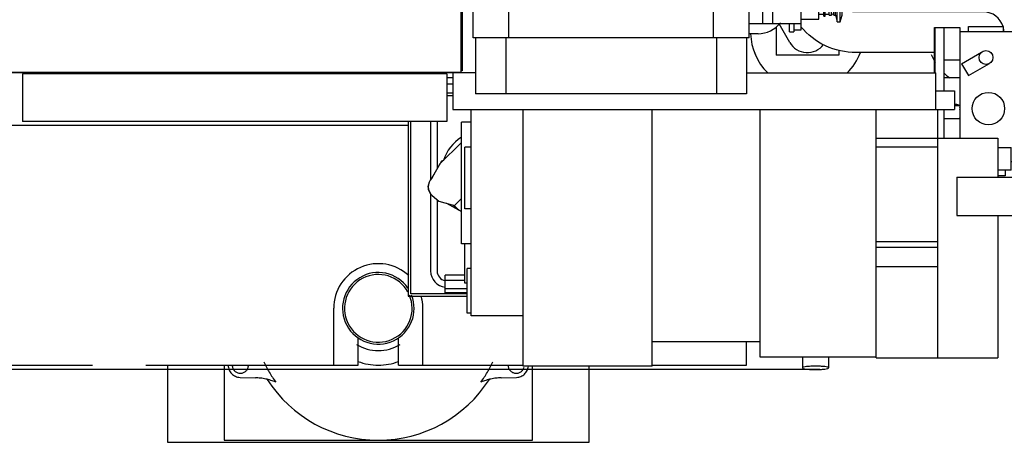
# Model space of a CAD drawing. Header units: millimetres. Extents: x 0 to 1189, y 0 to 841.
# Tile 66 of 106: x 955 to 1015, y 192 to 218. Entities that reach past the tile are written whole.
import ezdxf
from ezdxf.enums import TextEntityAlignment as Align

# ---------------------------------------------------------------- set-up
doc = ezdxf.new("R2010")
doc.units = ezdxf.units.MM
doc.header["$LTSCALE"] = 65.395
doc.linetypes.add('PHANTOM', pattern=[0.8, 0.45, -0.05, 0.1, -0.05, 0.1, -0.05])
doc.layers.get('0').update_dxf_attribs({"linetype": 'CONTINUOUS'})
for name, color, linetype in [('1907_853800_10_SIMPLE1_A_ABL756', 7, 'CONTINUOUS'), ('1907_853800_10_SIMPLE1_T1_A_PBL758', 7, 'CONTINUOUS'), ('1907_853800_10_SIMPLE1_T2_A_PBL783', 7, 'CONTINUOUS'), ('1907_853800_10_SIMPLE1_T3_A_PBL757', 7, 'CONTINUOUS'), ('1907_853800_10_SIMPLE1_T4_A_PBL955', 7, 'CONTINUOUS'), ('1907_854000_21_SIMPLE1_T1_X_PBL763', 7, 'CONTINUOUS'), ('1907_854000_21_SIMPLE1_X_ABL762', 7, 'CONTINUOUS'), ('1997_111200_14_SIMPLE1_T1_X_PBL741', 7, 'CONTINUOUS'), ('1997_111200_14_SIMPLE1_X_ABL703', 7, 'CONTINUOUS'), ('32007_060000_TLKGS_KGS_V_ABL732', 7, 'CONTINUOUS'), ('32007_061000_TLKGS_KGS_V_ABL733', 7, 'CONTINUOUS'), ('32007_448100_02_SIMPLE1_T1_X_PBL735', 7, 'CONTINUOUS'), ('32007_448100_02_SIMPLE1_T2_X_PBL813', 7, 'CONTINUOUS'), ('32007_448100_02_SIMPLE1_T3_X_PBL755', 7, 'CONTINUOUS'), ('32007_448100_02_SIMPLE1_T4_X_PBL740', 7, 'CONTINUOUS'), ('32007_448100_02_SIMPLE1_X_ABL734', 7, 'CONTINUOUS'), ('32007_766000_01_SIMPLE1_T1_X_PBL739', 7, 'CONTINUOUS'), ('32007_766000_01_SIMPLE1_X_ABL738', 7, 'CONTINUOUS'), ('32097_000000_TLKGS_MARKETING_ABL654', 7, 'CONTINUOUS'), ('32097_030000_TLKGS_V_ABL664', 7, 'CONTINUOUS'), ('32097_100000_TLKGS_V_ABL665', 7, 'CONTINUOUS'), ('32097_111000_01_SIMPLE1_T1_X_PBL680', 7, 'CONTINUOUS'), ('32097_111000_01_SIMPLE1_X_ABL679', 7, 'CONTINUOUS'), ('32097_111200_01_SIMPLE1_T1_X_PBL742', 7, 'CONTINUOUS'), ('32097_111200_01_SIMPLE1_X_ABL701', 7, 'CONTINUOUS'), ('32097_152000_01_SIMPLE1_T1_VOR_PBL667', 7, 'CONTINUOUS'), ('32097_152000_01_SIMPLE1_T2_VOR_PBL730', 7, 'CONTINUOUS'), ('32097_152000_01_SIMPLE1_VORAB_ABL666', 7, 'CONTINUOUS'), ('32097_171000_01_SIMPLE1_T1_X_PBL690', 7, 'CONTINUOUS'), ('32097_171000_01_SIMPLE1_X_ABL689', 7, 'CONTINUOUS'), ('34007_452000_01_SIMPLE1_T1_X_PBL754', 7, 'CONTINUOUS'), ('34007_452000_01_SIMPLE1_X_ABL753', 7, 'CONTINUOUS'), ('top_7_VBL653', 7, 'CONTINUOUS')]:
    doc.layers.add(name, color=color, linetype=linetype)
doc.styles.get("Standard").update_dxf_attribs({"font": 'txt', "width": 0.6})
doc.dimstyles.new('DIMSTYLE_2', dxfattribs={"dimtxt": 3.5, "dimasz": 3.5, "dimexe": 1.8, "dimexo": 0, "dimgap": 0.875, "dimtad": 1, "dimdec": 0, "dimlfac": 20, "dimdsep": 46, "dimtxsty": 'Standard', "dimblk": '_FILLED', "dimblk1": '_FILLED', "dimblk2": '_FILLED', "dimcen": 0.09, "dimadec": 0, "dimazin": 0, "dimtp": 2, "dimtm": 2, "dimtfac": 1, "dimtdec": 0, "dimtofl": 0, "dimtmove": 0, "dimatfit": 3, "dimldrblk": '_FILLED', "dimfxl": 1, "dimtolj": 1, "dimarcsym": 0})

# ---------------------------------------------------------------- blocks, each defined once
blk = doc.blocks.new('_FILLED')
at = {"color": 0, "linetype": 'ByBlock'}
blk.add_solid([(0, 0), (-1, 0.167), (-1, -0.167)], dxfattribs=at)
blk = doc.blocks.new('*D2')
at = {"color": 2, "linetype": 'Continuous'}
for p, q in [((1011.535, 312.9), (690.022, 312.9)), ((691.822, 312.9), (691.822, 254.565)), ((691.822, 196.231), (691.822, 254.565)), ((1004.12, 196.231), (690.022, 196.231))]:
    blk.add_line(p, q, dxfattribs=at)
at = {"color": 2, "linetype": 'Continuous', "xscale": 3.5, "yscale": 3.5, "zscale": 3.5}
for p, rotation in [((691.822, 312.9), 90), ((691.822, 196.231), 270)]:
    blk.add_blockref('_FILLED', p, dxfattribs=dict(at, rotation=rotation))
at = {"color": 2, "linetype": 'Continuous', "width": 0.636905}
blk.add_text('2333', height=3.5, rotation=90, dxfattribs=at).set_placement((690.947, 254.565), align=Align.CENTER)
blk = doc.blocks.new('32097_152000_01_SIMPLE1_T1_VOR_PBL667', base_point=(858.125, 250))
at = {"layer": '32097_152000_01_SIMPLE1_T1_VOR_PBL667', "color": 8, "linetype": 'PHANTOM'}
for p, q in [((974.15, 196.5), (974.15, 200)), ((979.65, 196.5), (979.65, 200)), ((975.65, 196.5), (975.65, 198.19)), ((978.15, 196.5), (978.15, 198.19)), ((999.6, 196.5), (999.6, 197.944)), ((910.25, 196.5), (975.65, 196.5)), ((978.15, 196.5), (985.825, 196.5)), ((993.775, 196.5), (999.6, 196.5))]:
    blk.add_line(p, q, dxfattribs=at)
for start, end in [(47.03446, 180), (0, 15.62317)]:
    blk.add_arc((976.9, 200), 2.75, start, end, dxfattribs=at)
blk = doc.blocks.new('32097_152000_01_SIMPLE1_T2_VOR_PBL730', base_point=(976.9, 196.499))
at = {"layer": '32097_152000_01_SIMPLE1_T2_VOR_PBL730', "color": 8, "linetype": 'PHANTOM'}
for p, q in [((963.9, 196.5), (963.9, 191.75)), ((967.4, 196.5), (967.4, 191.875)), ((986.4, 191.875), (986.4, 196.43)), ((989.9, 191.75), (989.9, 196.43)), ((968.379, 195.75), (969.324, 195.724)), ((984.476, 195.724), (985.421, 195.75)), ((963.9, 191.75), (989.9, 191.75)), ((967.4, 191.875), (986.4, 191.875))]:
    blk.add_line(p, q, dxfattribs=at)
for centre, radius, start, end in [((976.9, 200), 2.207, 34.41333, 21.75317), ((976.9, 200), 2.085, 28.69607, 22.92117), ((976.9, 200), 2.598, 238.92146, 301.07854), ((976.9, 200), 7.788, 205.00497, 215.71532), ((976.9, 200), 3.5, 249.01327, 290.98673), ((976.9, 200), 7.788, 324.28468, 334.99503), ((968.4, 196.5), 0.75, 179.99137, 268.382), ((968.4, 196.5), 0.5, 180, 360), ((985.4, 196.5), 0.5, 180, 346.75228), ((985.4, 196.5), 0.75, 271.618, 354.63103), ((969.225, 192.225), 3.5, 67.28581, 88.382), ((976.9, 200), 8.125, 212.57357, 327.42643), ((984.575, 192.225), 3.5, 91.618, 112.71419)]:
    blk.add_arc(centre, radius, start, end, dxfattribs=at)
blk = doc.blocks.new('32097_152000_01_SIMPLE1_VORAB_ABL666', base_point=(858.125, 250))
at = {"layer": '32097_152000_01_SIMPLE1_T1_VOR_PBL667'}
blk.add_blockref('32097_152000_01_SIMPLE1_T1_VOR_PBL667', (858.125, 250), dxfattribs=at)
at = {"layer": '32097_152000_01_SIMPLE1_T2_VOR_PBL730'}
blk.add_blockref('32097_152000_01_SIMPLE1_T2_VOR_PBL730', (976.9, 196.499), dxfattribs=at)
blk = doc.blocks.new('32097_111000_01_SIMPLE1_T1_X_PBL680', base_point=(858.45, 247.75))
at = {"layer": '32097_111000_01_SIMPLE1_T1_X_PBL680', "color": 7, "linetype": 'Continuous'}
for p, q in [((982.9, 214.5), (734.25, 214.5)), ((973.465, 214.5), (973.465, 214.45)), ((977.035, 214.5), (977.035, 214.45)), ((978.75, 211.25), (719.4, 211.25))]:
    blk.add_line(p, q, dxfattribs=at)
blk = doc.blocks.new('32097_111000_01_SIMPLE1_X_ABL679', base_point=(858.45, 247.75))
at = {"layer": '32097_111000_01_SIMPLE1_T1_X_PBL680'}
blk.add_blockref('32097_111000_01_SIMPLE1_T1_X_PBL680', (858.45, 247.75), dxfattribs=at)
blk = doc.blocks.new('32097_171000_01_SIMPLE1_T1_X_PBL690', base_point=(857.92, 227.595))
at = {"layer": '32097_171000_01_SIMPLE1_T1_X_PBL690', "color": 7, "linetype": 'Continuous'}
for p, q in [((982, 214.55), (982, 240.64)), ((982.075, 240.536), (982.075, 214.625)), ((735.5, 214.55), (982, 214.55)), ((982.075, 214.625), (982, 214.625))]:
    blk.add_line(p, q, dxfattribs=at)
blk = doc.blocks.new('32097_171000_01_SIMPLE1_X_ABL689', base_point=(857.92, 227.595))
at = {"layer": '32097_171000_01_SIMPLE1_T1_X_PBL690'}
blk.add_blockref('32097_171000_01_SIMPLE1_T1_X_PBL690', (857.92, 227.595), dxfattribs=at)
blk = doc.blocks.new('32097_111200_01_SIMPLE1_T1_X_PBL742', base_point=(968.05, 212.98))
at = {"layer": '32097_111200_01_SIMPLE1_T1_X_PBL742', "color": 7, "linetype": 'Continuous'}
for p, q in [((981.125, 214.45), (954.975, 214.45)), ((954.975, 214.45), (954.975, 211.51)), ((981.125, 214.45), (981.125, 211.51)), ((981.125, 211.51), (954.975, 211.51))]:
    blk.add_line(p, q, dxfattribs=at)
blk = doc.blocks.new('32097_111200_01_SIMPLE1_X_ABL701', base_point=(862.05, 212.98))
at = {"layer": '32097_111200_01_SIMPLE1_T1_X_PBL742'}
blk.add_blockref('32097_111200_01_SIMPLE1_T1_X_PBL742', (968.05, 212.98), dxfattribs=at)
blk = doc.blocks.new('1997_111200_14_SIMPLE1_T1_X_PBL741', base_point=(968.05, 212.98))
at = {"layer": '1997_111200_14_SIMPLE1_T1_X_PBL741', "color": 7, "linetype": 'Continuous'}
for p, q in [((981.125, 214.45), (954.975, 214.45)), ((954.975, 214.45), (954.975, 211.51)), ((981.125, 214.45), (981.125, 211.51)), ((981.125, 211.51), (954.975, 211.51))]:
    blk.add_line(p, q, dxfattribs=at)
blk = doc.blocks.new('1997_111200_14_SIMPLE1_X_ABL703', base_point=(870.612, 225.13))
at = {"layer": '1997_111200_14_SIMPLE1_T1_X_PBL741'}
blk.add_blockref('1997_111200_14_SIMPLE1_T1_X_PBL741', (968.05, 212.98), dxfattribs=at)
blk = doc.blocks.new('32097_100000_TLKGS_V_ABL665', base_point=(858.125, 250))
at = {"layer": '1997_111200_14_SIMPLE1_X_ABL703'}
blk.add_blockref('1997_111200_14_SIMPLE1_X_ABL703', (870.612, 225.13), dxfattribs=at)
at = {"layer": '32097_111000_01_SIMPLE1_X_ABL679'}
blk.add_blockref('32097_111000_01_SIMPLE1_X_ABL679', (858.45, 247.75), dxfattribs=at)
at = {"layer": '32097_111200_01_SIMPLE1_X_ABL701'}
blk.add_blockref('32097_111200_01_SIMPLE1_X_ABL701', (862.05, 212.98), dxfattribs=at)
at = {"layer": '32097_152000_01_SIMPLE1_VORAB_ABL666'}
blk.add_blockref('32097_152000_01_SIMPLE1_VORAB_ABL666', (858.125, 250), dxfattribs=at)
at = {"layer": '32097_171000_01_SIMPLE1_X_ABL689'}
blk.add_blockref('32097_171000_01_SIMPLE1_X_ABL689', (857.92, 227.595), dxfattribs=at)
blk = doc.blocks.new('32097_030000_TLKGS_V_ABL664', base_point=(889.056, 252.325))
at = {"layer": '32097_100000_TLKGS_V_ABL665'}
blk.add_blockref('32097_100000_TLKGS_V_ABL665', (858.125, 250), dxfattribs=at)
blk = doc.blocks.new('32007_448100_02_SIMPLE1_T1_X_PBL735', base_point=(998.775, 206.865))
at = {"layer": '32007_448100_02_SIMPLE1_T1_X_PBL735', "color": 7, "linetype": 'Continuous'}
for p, q in [((1011.177, 217.3), (1012.739, 217.3)), ((1011.177, 214.5), (1011.177, 217.3)), ((1011.194, 217.3), (1011.194, 214.5)), ((1011.744, 217.3), (1011.744, 213.4)), ((1011.744, 215.3), (1012.739, 215.3)), ((981.5, 214.5), (981.5, 212.25)), ((999.6, 214.5), (1011.25, 214.5)), ((1011.25, 212.25), (1011.25, 214.5)), ((1011.25, 213.4), (1012.402, 213.4)), ((1012.402, 213.4), (1012.402, 212.25)), ((1012.402, 212.5), (1012.731, 212.5)), ((981.5, 212.25), (1012.402, 212.25)), ((982.625, 199.536), (982.625, 212.25)), ((985.825, 196.43), (985.825, 212.25)), ((993.775, 196.43), (993.775, 212.25)), ((1000.425, 197), (1000.425, 212.25)), ((1007.575, 196.945), (1007.575, 212.25)), ((1011.375, 196.945), (1011.375, 212.25)), ((1011.744, 212.25), (1011.744, 210.47)), ((982.625, 211.475), (982.025, 211.475)), ((982.025, 203.975), (982.025, 211.475)), ((1011.744, 211.7), (1012.739, 211.7)), ((1012.743, 210.7), (1012.743, 210.469)), ((1007.575, 210.47), (1015.075, 210.47)), ((1015.075, 210.47), (1015.075, 208.069)), ((982.625, 209.925), (982.225, 209.925)), ((982.225, 206.125), (982.225, 209.925)), ((1007.575, 209.945), (1011.375, 209.945)), ((1012.55, 208.069), (1016.05, 208.069)), ((1012.55, 208.069), (1012.55, 205.719)), ((1016.05, 208.069), (1016.05, 205.719)), ((982.625, 206.125), (982.225, 206.125)), ((1012.55, 205.719), (1016.05, 205.719)), ((1015.075, 205.719), (1015.075, 196.945)), ((982.625, 203.975), (982.025, 203.975)), ((982.225, 201.55), (982.225, 203.975)), ((1007.575, 204.108), (1011.375, 204.108)), ((1007.575, 203.757), (1011.375, 203.757)), ((982.625, 202.45), (982.375, 202.45)), ((982.375, 199.7), (982.375, 202.45)), ((1007.575, 202.568), (1011.375, 202.568)), ((982.375, 201.55), (982.225, 201.55)), ((982.625, 199.7), (982.375, 199.7)), ((985.825, 199.536), (982.625, 199.536)), ((1000.425, 197.944), (993.775, 197.944)), ((1007.575, 197), (1000.425, 197)), ((1007.575, 196.945), (1015.075, 196.945)), ((993.775, 196.43), (985.825, 196.43))]:
    blk.add_line(p, q, dxfattribs=at)
for points, knots in [([(1012.739, 217.3), (1012.741, 217.3), (1012.738, 217.29), (1012.741, 217.279), (1012.74, 217.253), (1012.741, 217.221), (1012.741, 217.179), (1012.741, 217.107), (1012.742, 216.998), (1012.742, 216.848), (1012.742, 216.678), (1012.743, 216.493), (1012.743, 216.365), (1012.743, 216.3)], [0, 0, 0, 0, 0.004827, 0.01923, 0.043077, 0.076139, 0.118097, 0.168548, 0.292909, 0.444443, 0.617326, 0.804915, 1, 1, 1, 1]), ([(1012.743, 216.3), (1012.743, 216.235), (1012.743, 216.107), (1012.742, 215.922), (1012.742, 215.752), (1012.742, 215.602), (1012.741, 215.493), (1012.741, 215.421), (1012.741, 215.379), (1012.74, 215.347), (1012.741, 215.321), (1012.738, 215.31), (1012.741, 215.3), (1012.739, 215.3)], [0, 0, 0, 0, 0.195085, 0.382674, 0.555557, 0.707091, 0.831452, 0.881903, 0.923861, 0.956923, 0.98077, 0.995173, 1, 1, 1, 1]), ([(1012.731, 212.5), (1012.733, 212.5), (1012.73, 212.492), (1012.733, 212.484), (1012.732, 212.464), (1012.733, 212.44), (1012.733, 212.408), (1012.733, 212.352), (1012.734, 212.267), (1012.734, 212.15), (1012.734, 212.013), (1012.735, 211.861), (1012.735, 211.755), (1012.735, 211.701)], [0, 0, 0, 0, 0.00459, 0.018286, 0.040995, 0.072554, 0.112731, 0.161233, 0.281736, 0.430543, 0.603312, 0.794996, 1, 1, 1, 1]), ([(1012.739, 211.7), (1012.741, 211.7), (1012.738, 211.69), (1012.741, 211.679), (1012.74, 211.653), (1012.741, 211.621), (1012.741, 211.579), (1012.741, 211.507), (1012.742, 211.398), (1012.742, 211.248), (1012.742, 211.078), (1012.743, 210.893), (1012.743, 210.765), (1012.743, 210.7)], [0, 0, 0, 0, 0.004827, 0.01923, 0.043077, 0.076139, 0.118097, 0.168548, 0.292909, 0.444443, 0.617326, 0.804915, 1, 1, 1, 1])]:
    blk.add_open_spline(points, degree=3, knots=knots, dxfattribs=at)
blk = doc.blocks.new('32007_448100_02_SIMPLE1_T4_X_PBL740', base_point=(1015.35, 212.755))
at = {"layer": '32007_448100_02_SIMPLE1_T4_X_PBL740', "color": 7, "linetype": 'Continuous'}
for p, q in [((1013.275, 217.35), (1015.425, 217.35)), ((1013.275, 217.05), (1013.275, 217.35)), ((1015.425, 217.05), (1015.425, 217.35)), ((1012.75, 217.05), (1016.25, 217.05)), ((1012.75, 210.47), (1012.75, 217.05)), ((1016.25, 209.05), (1016.25, 217.05)), ((1012.844, 215.065), (1014.083, 215.78)), ((1012.844, 215.065), (1013.269, 214.329)), ((1013.269, 214.329), (1014.568, 215.079)), ((1014.566, 215.084), (1014.568, 215.079)), ((1016.25, 214.65), (1017.95, 214.65)), ((1017.15, 214.65), (1017.15, 212.95)), ((1017.95, 214.65), (1017.95, 212.95)), ((1016.25, 212.95), (1017.95, 212.95)), ((1015.075, 209.9), (1015.9, 209.9)), ((1015.9, 208.5), (1015.9, 209.9)), ((1015.9, 209.05), (1016.25, 209.05)), ((1015.9, 208.5), (1015.075, 208.5)), ((1015.525, 208.16), (1015.125, 208.16)), ((1015.525, 208.5), (1015.525, 208.16))]:
    blk.add_line(p, q, dxfattribs=at)
for centre, radius in [((1014.35, 215.45), 0.425), ((1014.5, 212.3), 1)]:
    blk.add_circle(centre, radius, dxfattribs=at)
blk = doc.blocks.new('32007_448100_02_SIMPLE1_T3_X_PBL755', base_point=(1012.249, 212.923))
at = {"layer": '32007_448100_02_SIMPLE1_T3_X_PBL755', "color": 7, "linetype": 'Continuous'}
blk.add_line((1012.75, 214.2), (1011.744, 214.2), dxfattribs=at)
for radius, start, end in [(0.512, 81.02985, 86.8944), (0.575, 58.74808, 84.79409), (0.425, 32.28457, 35.59179), (0.425, 324.58562, 327.71543), (0.512, 42.29322, 44.97135), (0.512, 316.15801, 317.70678)]:
    blk.add_arc((1012.375, 212), radius, start, end, dxfattribs=at)
blk = doc.blocks.new('32007_448100_02_SIMPLE1_T2_X_PBL813', base_point=(1003.849, 196.615))
at = {"layer": '32007_448100_02_SIMPLE1_T2_X_PBL813', "color": 7, "linetype": 'Continuous'}
for p, q in [((1003.049, 197), (1003.049, 196.335)), ((1004.649, 197), (1004.649, 196.336))]:
    blk.add_line(p, q, dxfattribs=at)
for points, knots in [([(1003.852, 196.44), (1003.75, 196.44), (1003.56, 196.435), (1003.313, 196.416), (1003.149, 196.388), (1003.072, 196.363), (1003.049, 196.343), (1003.049, 196.335)], [0, 0, 0, 0, 0.373903, 0.692245, 0.908251, 0.968834, 1, 1, 1, 1]), ([(1003.049, 196.335), (1003.049, 196.326), (1003.072, 196.307), (1003.148, 196.282), (1003.311, 196.254), (1003.556, 196.236), (1003.745, 196.231), (1003.846, 196.231)], [0, 0, 0, 0, 0.03119, 0.091699, 0.307423, 0.62563, 1, 1, 1, 1]), ([(1003.846, 196.231), (1003.949, 196.231), (1004.139, 196.236), (1004.385, 196.254), (1004.549, 196.282), (1004.626, 196.308), (1004.649, 196.327), (1004.649, 196.336)], [0, 0, 0, 0, 0.373903, 0.692245, 0.908251, 0.968834, 1, 1, 1, 1]), ([(1004.649, 196.336), (1004.649, 196.344), (1004.627, 196.364), (1004.55, 196.389), (1004.387, 196.416), (1004.143, 196.435), (1003.954, 196.44), (1003.852, 196.44)], [0, 0, 0, 0, 0.03119, 0.091699, 0.307423, 0.62563, 1, 1, 1, 1])]:
    blk.add_open_spline(points, degree=3, knots=knots, dxfattribs=at)
blk = doc.blocks.new('32007_448100_02_SIMPLE1_X_ABL734', base_point=(999.725, 206.79))
at = {"layer": '32007_448100_02_SIMPLE1_T1_X_PBL735'}
blk.add_blockref('32007_448100_02_SIMPLE1_T1_X_PBL735', (998.775, 206.865), dxfattribs=at)
at = {"layer": '32007_448100_02_SIMPLE1_T2_X_PBL813'}
blk.add_blockref('32007_448100_02_SIMPLE1_T2_X_PBL813', (1003.849, 196.615), dxfattribs=at)
at = {"layer": '32007_448100_02_SIMPLE1_T3_X_PBL755'}
blk.add_blockref('32007_448100_02_SIMPLE1_T3_X_PBL755', (1012.249, 212.923), dxfattribs=at)
at = {"layer": '32007_448100_02_SIMPLE1_T4_X_PBL740'}
blk.add_blockref('32007_448100_02_SIMPLE1_T4_X_PBL740', (1015.35, 212.755), dxfattribs=at)
blk = doc.blocks.new('32007_766000_01_SIMPLE1_T1_X_PBL739', base_point=(980.562, 207.475))
at = {"layer": '32007_766000_01_SIMPLE1_T1_X_PBL739', "color": 7, "linetype": 'Continuous'}
for p, q in [((981.5, 214.2), (981.125, 214.2)), ((981.5, 213.8), (981.125, 213.8)), ((981.5, 213.25), (981.125, 213.25)), ((981.125, 213.1), (981.5, 213.1)), ((978.75, 211.51), (978.75, 200.75)), ((978.9, 200.9), (978.9, 211.51)), ((980.125, 211.51), (980.125, 207.938)), ((980.525, 211.51), (980.525, 208.604)), ((982.025, 210.22), (980.695, 208.89)), ((980.785, 209.055), (980.176, 208)), ((980.695, 208.89), (980.19, 208.015)), ((980.915, 209.112), (980.785, 209.055)), ((980.125, 207.057), (980.125, 202.3)), ((980.225, 206.952), (980.635, 206.6)), ((980.525, 206.694), (980.525, 202.3)), ((980.635, 206.6), (981.597, 206.342)), ((981.103, 206.474), (982.023, 205.96)), ((981.597, 206.342), (982.025, 206.769)), ((982.225, 202.045), (981.025, 202.045)), ((981.025, 200.952), (981.025, 202.045)), ((982.225, 201.716), (981.025, 201.716)), ((982.375, 200.9), (978.9, 200.9)), ((982.375, 201.195), (981.025, 201.195)), ((982.375, 200.952), (981.025, 200.952)), ((978.75, 200.75), (982.375, 200.75))]:
    blk.add_line(p, q, dxfattribs=at)
for centre, radius, start, end in [((983.5, 208.25), 2.725, 122.87152, 161.62834), ((980.56, 207.465), 0.6, 160.67416, 228.8043), ((980.7, 207.5), 0.725, 134.70432, 229.06728), ((983.5, 208.25), 2.725, 223.99504, 237.1157), ((981.125, 202.3), 1, 180, 264.26017), ((981.125, 202.3), 0.6, 180, 260.40753)]:
    blk.add_arc(centre, radius, start, end, dxfattribs=at)
blk = doc.blocks.new('32007_766000_01_SIMPLE1_X_ABL738', base_point=(980.5625, 207.475))
at = {"layer": '32007_766000_01_SIMPLE1_T1_X_PBL739'}
blk.add_blockref('32007_766000_01_SIMPLE1_T1_X_PBL739', (980.5625, 207.475), dxfattribs=at)
blk = doc.blocks.new('34007_452000_01_SIMPLE1_T1_X_PBL754', base_point=(993.778, 221.738))
at = {"layer": '34007_452000_01_SIMPLE1_T1_X_PBL754', "color": 7, "linetype": 'Continuous'}
for p, q in [((988, 230.275), (989.5, 230.275)), ((988, 228.55), (988, 230.275)), ((989.5, 230.275), (989.5, 228.55)), ((984.203, 228.8), (988, 228.8)), ((984.358, 229.05), (988, 229.05)), ((984.475, 228.8), (984.475, 229.05)), ((989.5, 229.05), (998.616, 229.05)), ((989.5, 228.8), (998.616, 228.8)), ((995.675, 228.8), (995.675, 229.05)), ((985.5, 228.55), (995.5, 228.55)), ((985.5, 224.8), (985.5, 228.55)), ((993, 224.8), (993, 228.55)), ((995.5, 224.8), (995.5, 228.55)), ((982.75, 227.019), (982.75, 225.6)), ((982.325, 225.6), (985.175, 225.6)), ((982.325, 222.55), (982.325, 225.6)), ((985.175, 224.8), (985.175, 225.6)), ((982.75, 224.8), (998.616, 224.8)), ((982.75, 216.65), (982.75, 224.8)), ((984.95, 216.65), (984.95, 224.8)), ((997.55, 216.65), (997.55, 224.8)), ((982.325, 223.925), (982.075, 223.925)), ((982.325, 222.55), (982.75, 222.55)), ((999.75, 216.65), (999.75, 221.905)), ((1002.5, 221.55), (999.75, 221.55)), ((1001.575, 221.905), (1001.575, 221.55)), ((1002.5, 221.55), (1002.5, 219.055)), ((982.75, 220.83), (982.075, 220.83)), ((982.75, 219.58), (982.075, 219.58)), ((999.75, 219.05), (1001.2, 219.05)), ((1000.575, 219.05), (1000.575, 217.55)), ((1002.95, 219.055), (1001.2, 219.055)), ((1001.2, 219.055), (1001.2, 217.55)), ((1002.5, 219.65), (1002.95, 219.65)), ((1002.95, 217.15), (1002.95, 219.65)), ((1005.08, 218.75), (1005.187, 219.15)), ((1005.187, 219.15), (1005.373, 219.15)), ((1005.187, 217.65), (1005.187, 219.15)), ((1005.373, 219.15), (1005.48, 218.75)), ((1005.373, 217.65), (1005.373, 219.15)), ((1002.95, 219), (1004.05, 219)), ((1004.05, 217.8), (1004.05, 219)), ((1004.05, 218.68), (1004.35, 218.68)), ((1004.35, 218.8), (1004.43, 218.8)), ((1004.35, 218), (1004.35, 218.8)), ((1004.43, 218), (1004.43, 218.8)), ((1004.43, 218.688), (1004.68, 218.688)), ((1004.68, 218.75), (1004.83, 218.75)), ((1004.68, 218.05), (1004.68, 218.75)), ((1004.83, 218.05), (1004.83, 218.75)), ((1004.98, 218.75), (1005.08, 218.75)), ((1004.98, 218.05), (1004.98, 218.75)), ((1005.08, 218.05), (1005.08, 218.75)), ((1005.48, 218.05), (1005.48, 218.75)), ((1004.05, 218.12), (1004.35, 218.12)), ((1004.35, 218), (1004.43, 218)), ((1004.43, 218.113), (1004.68, 218.113)), ((1004.68, 218.05), (1004.83, 218.05)), ((1004.98, 218.05), (1005.08, 218.05)), ((1005.08, 218.05), (1005.187, 217.65)), ((1005.373, 217.65), (1005.48, 218.05)), ((999.75, 217.55), (1002.95, 217.55)), ((1002.25, 217.025), (1002.25, 217.55)), ((1002.5, 217.55), (1002.5, 217.025)), ((1002.95, 217.8), (1004.05, 217.8)), ((1005.187, 217.65), (1005.373, 217.65)), ((999.75, 216.65), (982.75, 216.65)), ((982.9, 216.65), (982.9, 213.2)), ((984.75, 216.65), (984.75, 213.2)), ((997.75, 216.65), (997.75, 213.2)), ((999.6, 216.65), (999.6, 213.2)), ((1002.25, 217.025), (1002.5, 217.025)), ((1002.5, 217.15), (1002.95, 217.15)), ((999.6, 213.2), (982.9, 213.2))]:
    blk.add_line(p, q, dxfattribs=at)
for centre, start, end in [((1004.905, 218.75), 180.0191, 359.9618), ((1004.905, 218.05), 0.0382, 179.9809)]:
    blk.add_arc(centre, 0.075, start, end, dxfattribs=at)
blk = doc.blocks.new('34007_452000_01_SIMPLE1_X_ABL753', base_point=(993.7775, 221.7375))
at = {"layer": '34007_452000_01_SIMPLE1_T1_X_PBL754'}
blk.add_blockref('34007_452000_01_SIMPLE1_T1_X_PBL754', (993.7775, 221.7375), dxfattribs=at)
blk = doc.blocks.new('1907_853800_10_SIMPLE1_T3_A_PBL757', base_point=(1008.812, 218.375))
at = {"layer": '1907_853800_10_SIMPLE1_T3_A_PBL757', "color": 7, "linetype": 'Continuous'}
for p, q in [((1014.675, 221.15), (1008.9, 221.15)), ((1016.2, 218.4), (1016.2, 219.549)), ((1004.908, 218.9), (1005.12, 218.9)), ((1005.44, 218.9), (1016.2, 218.9)), ((1005.592, 218.4), (1016.2, 218.4)), ((1012.275, 218.4), (1012.275, 218.25)), ((1016.125, 218.4), (1016.125, 217.05)), ((1001.425, 217.331), (1001.425, 215.6)), ((1005.275, 215.6), (1001.425, 215.6)), ((1005.275, 215.885), (1005.275, 215.6)), ((1012.75, 215.6), (1012.742, 215.6))]:
    blk.add_line(p, q, dxfattribs=at)
blk = doc.blocks.new('1907_853800_10_SIMPLE1_T1_A_PBL758', base_point=(999.749, 224.542))
at = {"layer": '1907_853800_10_SIMPLE1_T1_A_PBL758', "color": 7, "linetype": 'Continuous'}
for p, q in [((998.616, 234.9), (987.403, 234.9)), ((983.787, 232.884), (982.075, 230.112)), ((998.616, 232.4), (987.403, 232.4)), ((985.914, 231.57), (983.81, 228.163)), ((983.81, 228.163), (982.075, 229.235)), ((983.554, 228.321), (982.449, 226.532)), ((1004.6, 219.729), (1004.6, 221.12)), ((1014.2, 218.25), (1006.35, 218.25)), ((1011.177, 215.75), (1006.35, 215.75)), ((1012.75, 215.75), (1012.742, 215.75))]:
    blk.add_line(p, q, dxfattribs=at)
for centre, radius, start, end in [((987.403, 230.65), 4.25, 90, 148.29372), ((987.403, 230.65), 1.75, 90, 148.29372), ((979.089, 228.608), 3.95, 318.69998, 328.29186), ((1014.2, 217), 3.5, 37.87239, 47.51242), ((1014.2, 217), 3.5, 154.52226, 157.02678), ((1014.2, 217), 1.25, 16.26196, 90), ((1014.2, 217), 3.5, 316.88519, 22.14887), ((1014.2, 217), 1.25, 2.29964, 12.45245), ((1014.2, 217), 3.5, 202.97322, 211.74076), ((1014.2, 217), 3.5, 226.0935, 233.59438)]:
    blk.add_arc(centre, radius, start, end, dxfattribs=at)
for points, knots in [([(1005.044, 218.748), (1004.905, 218.881), (1004.681, 219.185), (1004.6, 219.555), (1004.6, 219.729)], [0, 0, 0, 0, 0.523438, 1, 1, 1, 1]), ([(1006.35, 218.25), (1006.274, 218.25), (1005.975, 218.267), (1005.679, 218.35), (1005.479, 218.448)], [0, 0, 0, 0, 0.255025, 1, 1, 1, 1]), ([(1006.35, 215.75), (1005.702, 215.75), (1004.402, 216.028), (1003.345, 216.846), (1002.947, 217.344)], [0, 0, 0, 0, 0.504194, 1, 1, 1, 1])]:
    blk.add_open_spline(points, degree=3, knots=knots, dxfattribs=at)
blk = doc.blocks.new('1907_853800_10_SIMPLE1_T2_A_PBL783', base_point=(994.46, 226.398))
at = {"layer": '1907_853800_10_SIMPLE1_T2_A_PBL783', "color": 7, "linetype": 'Continuous'}
for p, q in [((997.995, 238.3), (997.5, 238.3)), ((997.995, 236.1), (997.995, 238.3)), ((998.616, 235.55), (998.545, 235.55)), ((987.403, 234.9), (987.119, 234.9)), ((997.5, 235.05), (998.616, 235.05)), ((983.863, 233.382), (982.075, 231.251)), ((1002.259, 216.38), (1001.611, 217.515))]:
    blk.add_line(p, q, dxfattribs=at)
for centre, radius, start, end in [((998.545, 236.1), 0.55, 180, 270), ((987.119, 230.65), 4.25, 90, 139.99612), ((1003.345, 217), 3.5, 20.95773, 23.58471), ((1003.345, 217), 3.5, 181.43314, 225.67627), ((1003.345, 217), 1.25, 209.72637, 322.58782), ((1003.345, 217), 3.5, 314.32373, 339.04227)]:
    blk.add_arc(centre, radius, start, end, dxfattribs=at)
blk = doc.blocks.new('1907_853800_10_SIMPLE1_T4_A_PBL955', base_point=(1000.372, 215.705))
at = {"layer": '1907_853800_10_SIMPLE1_T4_A_PBL955', "color": 7, "linetype": 'Continuous'}
blk.add_arc((1003.345, 217), 3.5, 181.4408, 225.6487, dxfattribs=at)
blk = doc.blocks.new('1907_853800_10_SIMPLE1_A_ABL756', base_point=(999.749, 226.242))
at = {"layer": '1907_853800_10_SIMPLE1_T1_A_PBL758'}
blk.add_blockref('1907_853800_10_SIMPLE1_T1_A_PBL758', (999.749, 224.542), dxfattribs=at)
at = {"layer": '1907_853800_10_SIMPLE1_T2_A_PBL783'}
blk.add_blockref('1907_853800_10_SIMPLE1_T2_A_PBL783', (994.46, 226.398), dxfattribs=at)
at = {"layer": '1907_853800_10_SIMPLE1_T3_A_PBL757'}
blk.add_blockref('1907_853800_10_SIMPLE1_T3_A_PBL757', (1008.812, 218.375), dxfattribs=at)
at = {"layer": '1907_853800_10_SIMPLE1_T4_A_PBL955'}
blk.add_blockref('1907_853800_10_SIMPLE1_T4_A_PBL955', (1000.372, 215.705), dxfattribs=at)
blk = doc.blocks.new('1907_854000_21_SIMPLE1_T1_X_PBL763', base_point=(1004.325, 219.421))
at = {"layer": '1907_854000_21_SIMPLE1_T1_X_PBL763', "color": 7, "linetype": 'Continuous'}
for p, q in [((1001.825, 221.905), (1001.825, 221.55)), ((1002.1, 221.905), (1002.1, 221.55)), ((1008.9, 218.9), (1008.9, 221.905)), ((1007.35, 221.12), (1002.5, 221.12)), ((1005.8, 218.9), (1005.8, 221.12)), ((1002.5, 220.595), (1002.528, 220.595)), ((1002.528, 219.65), (1002.528, 220.595)), ((1008.9, 220.85), (1005.8, 220.85)), ((1000.3, 216.912), (999.75, 216.912))]:
    blk.add_line(p, q, dxfattribs=at)
for centre, radius, end in [((1007.35, 221.745), 0.625, 17.07528), ((1000.3, 218.65), 1.738, 322.38731)]:
    blk.add_arc(centre, radius, 270, end, dxfattribs=at)
blk = doc.blocks.new('1907_854000_21_SIMPLE1_X_ABL762', base_point=(1004.325, 219.421))
at = {"layer": '1907_854000_21_SIMPLE1_T1_X_PBL763'}
blk.add_blockref('1907_854000_21_SIMPLE1_T1_X_PBL763', (1004.325, 219.421), dxfattribs=at)
blk = doc.blocks.new('32007_061000_TLKGS_KGS_V_ABL733', base_point=(964.225, 251.644))
at = {"layer": '1907_853800_10_SIMPLE1_A_ABL756'}
blk.add_blockref('1907_853800_10_SIMPLE1_A_ABL756', (999.749, 226.242), dxfattribs=at)
at = {"layer": '1907_854000_21_SIMPLE1_X_ABL762'}
blk.add_blockref('1907_854000_21_SIMPLE1_X_ABL762', (1004.325, 219.421), dxfattribs=at)
at = {"layer": '32007_448100_02_SIMPLE1_X_ABL734'}
blk.add_blockref('32007_448100_02_SIMPLE1_X_ABL734', (999.725, 206.79), dxfattribs=at)
at = {"layer": '32007_766000_01_SIMPLE1_X_ABL738'}
blk.add_blockref('32007_766000_01_SIMPLE1_X_ABL738', (980.562, 207.475), dxfattribs=at)
at = {"layer": '34007_452000_01_SIMPLE1_X_ABL753'}
blk.add_blockref('34007_452000_01_SIMPLE1_X_ABL753', (993.778, 221.738), dxfattribs=at)
blk = doc.blocks.new('32007_060000_TLKGS_KGS_V_ABL732', base_point=(989.788, 251.644))
at = {"layer": '32007_061000_TLKGS_KGS_V_ABL733'}
blk.add_blockref('32007_061000_TLKGS_KGS_V_ABL733', (964.225, 251.644), dxfattribs=at)
blk = doc.blocks.new('32097_000000_TLKGS_MARKETING_ABL654', base_point=(888.237, 252.325))
at = {"layer": '32007_060000_TLKGS_KGS_V_ABL732'}
blk.add_blockref('32007_060000_TLKGS_KGS_V_ABL732', (989.788, 251.644), dxfattribs=at)
at = {"layer": '32097_030000_TLKGS_V_ABL664'}
blk.add_blockref('32097_030000_TLKGS_V_ABL664', (889.056, 252.325), dxfattribs=at)
blk = doc.blocks.new('TOP_7_VBL653', base_point=(896.95, 252.325))
at = {"layer": '32097_000000_TLKGS_MARKETING_ABL654'}
blk.add_blockref('32097_000000_TLKGS_MARKETING_ABL654', (888.237, 252.325), dxfattribs=at)

msp = doc.modelspace()

# ---------------------------------------------------------------- block references
at = {"layer": 'top_7_VBL653'}
msp.add_blockref('TOP_7_VBL653', (896.95002, 252.325), dxfattribs=at)

# ---------------------------------------------------------------- dimensions: what is measured, and where the dimension line sits
at = {"color": 2, "linetype": 'Continuous'}
dim = msp.add_linear_dim(base=(691.8215, 196.23085), p1=(1011.535, 312.9), p2=(1004.11977, 196.23085), angle=270, dimstyle='DIMSTYLE_2', dxfattribs=at)
dim.commit()
dim.dimension.update_dxf_attribs({"geometry": '*D2', "text_midpoint": (691.8215, 254.23211), "dimtype": 160})

doc.saveas('drawing.dxf')
